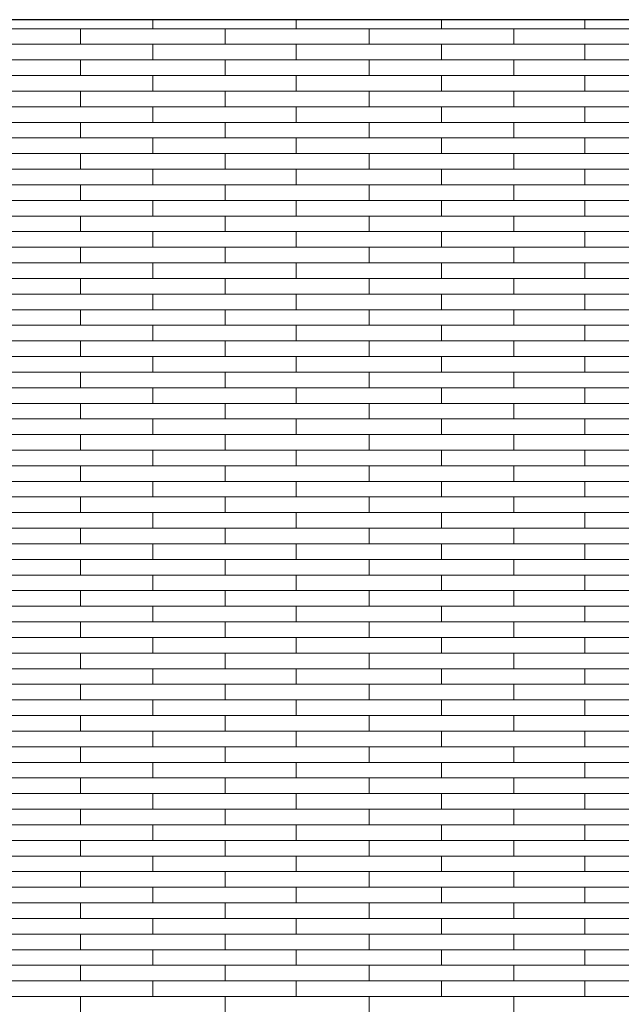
# Model space of a CAD drawing. Header units: millimetres. Extents: x -94445 to -15191, y 1000 to 18261.
# Tile 98 of 108: x -34796 to -33548, y 14720 to 16761. Entities that reach past the tile are written whole.
import ezdxf

# ---------------------------------------------------------------- set-up
doc = ezdxf.new("R2010")
doc.units = ezdxf.units.MM
doc.header["$LTSCALE"] = 0.5
doc.header["$MEASUREMENT"] = 0
doc.linetypes.add('PLINE', pattern=[0])
doc.layers.add('26-- Yttertak', color=7, linetype='Continuous')
doc.layers.add('262- Taktekking', color=7, linetype='Continuous', lineweight=0)

# ---------------------------------------------------------------- blocks, each defined once
blk = doc.blocks.new('*X19')
at = {"layer": '262- Taktekking', "linetype": 'PLINE'}
for p, q in [((-34519.7, 16741.9), (-34519.7, 16760.5)), ((-34222.7, 16741.9), (-34222.7, 16760.5)), ((-33921.2, 16741.9), (-33921.2, 16760.5)), ((-33624.2, 16741.9), (-33624.2, 16760.5)), ((-34968.2, 16741.9), (-34669.7, 16741.9)), ((-34669.7, 16741.9), (-34369.7, 16741.9)), ((-34669.7, 16709.5), (-34669.7, 16741.9)), ((-34369.7, 16709.5), (-34369.7, 16741.9)), ((-34369.7, 16741.9), (-34071.2, 16741.9)), ((-34071.2, 16741.9), (-33771.2, 16741.9)), ((-34071.2, 16709.5), (-34071.2, 16741.9)), ((-33771.2, 16709.5), (-33771.2, 16741.9)), ((-33771.2, 16741.9), (-33472.7, 16741.9)), ((-34968.2, 16709.5), (-34669.7, 16709.5)), ((-34669.7, 16709.5), (-34369.7, 16709.5)), ((-34669.7, 16709.5), (-34570.2, 16709.5)), ((-34570.2, 16709.5), (-34371.2, 16709.5)), ((-34519.7, 16677.2), (-34519.7, 16709.5)), ((-34369.7, 16709.5), (-34071.2, 16709.5)), ((-34222.7, 16677.2), (-34222.7, 16709.5)), ((-34071.2, 16709.5), (-33771.2, 16709.5)), ((-34071.2, 16709.5), (-33971.7, 16709.5)), ((-33971.7, 16709.5), (-33772.7, 16709.5)), ((-33921.2, 16677.2), (-33921.2, 16709.5)), ((-33771.2, 16709.5), (-33472.7, 16709.5)), ((-33624.2, 16677.2), (-33624.2, 16709.5)), ((-34968.2, 16677.2), (-34669.7, 16677.2)), ((-34669.7, 16677.2), (-34369.7, 16677.2)), ((-34669.7, 16644.8), (-34669.7, 16677.2)), ((-34369.7, 16644.8), (-34369.7, 16677.2)), ((-34369.7, 16677.2), (-34071.2, 16677.2)), ((-34071.2, 16677.2), (-33771.2, 16677.2)), ((-34071.2, 16644.8), (-34071.2, 16677.2)), ((-33771.2, 16644.8), (-33771.2, 16677.2)), ((-33771.2, 16677.2), (-33472.7, 16677.2)), ((-34968.2, 16644.8), (-34669.7, 16644.8)), ((-34669.7, 16644.8), (-34369.7, 16644.8)), ((-34669.7, 16644.8), (-34570.2, 16644.8)), ((-34570.2, 16644.8), (-34371.2, 16644.8)), ((-34519.7, 16612.5), (-34519.7, 16644.8)), ((-34369.7, 16644.8), (-34071.2, 16644.8)), ((-34222.7, 16612.5), (-34222.7, 16644.8)), ((-34071.2, 16644.8), (-33771.2, 16644.8)), ((-34071.2, 16644.8), (-33971.7, 16644.8)), ((-33971.7, 16644.8), (-33772.7, 16644.8)), ((-33921.2, 16612.5), (-33921.2, 16644.8)), ((-33771.2, 16644.8), (-33472.7, 16644.8)), ((-33624.2, 16612.5), (-33624.2, 16644.8)), ((-34968.2, 16612.5), (-34669.7, 16612.5)), ((-34669.7, 16612.5), (-34369.7, 16612.5)), ((-34669.7, 16580.1), (-34669.7, 16612.5)), ((-34369.7, 16580.1), (-34369.7, 16612.5)), ((-34369.7, 16612.5), (-34071.2, 16612.5)), ((-34071.2, 16612.5), (-33771.2, 16612.5)), ((-34071.2, 16580.1), (-34071.2, 16612.5)), ((-33771.2, 16580.1), (-33771.2, 16612.5)), ((-33771.2, 16612.5), (-33472.7, 16612.5)), ((-34968.2, 16580.1), (-34669.7, 16580.1)), ((-34669.7, 16580.1), (-34369.7, 16580.1)), ((-34669.7, 16580.1), (-34570.2, 16580.1)), ((-34570.2, 16580.1), (-34371.2, 16580.1)), ((-34519.7, 16547.8), (-34519.7, 16580.1)), ((-34369.7, 16580.1), (-34071.2, 16580.1)), ((-34222.7, 16547.8), (-34222.7, 16580.1)), ((-34071.2, 16580.1), (-33771.2, 16580.1)), ((-34071.2, 16580.1), (-33971.7, 16580.1)), ((-33971.7, 16580.1), (-33772.7, 16580.1)), ((-33921.2, 16547.8), (-33921.2, 16580.1)), ((-33771.2, 16580.1), (-33472.7, 16580.1)), ((-33624.2, 16547.8), (-33624.2, 16580.1)), ((-34968.2, 16547.8), (-34669.7, 16547.8)), ((-34669.7, 16547.8), (-34369.7, 16547.8)), ((-34669.7, 16515.4), (-34669.7, 16547.8)), ((-34369.7, 16515.4), (-34369.7, 16547.8)), ((-34369.7, 16547.8), (-34071.2, 16547.8)), ((-34071.2, 16547.8), (-33771.2, 16547.8)), ((-34071.2, 16515.4), (-34071.2, 16547.8)), ((-33771.2, 16515.4), (-33771.2, 16547.8)), ((-33771.2, 16547.8), (-33472.7, 16547.8)), ((-34968.2, 16515.4), (-34669.7, 16515.4)), ((-34669.7, 16515.4), (-34369.7, 16515.4)), ((-34669.7, 16515.4), (-34570.2, 16515.4)), ((-34570.2, 16515.4), (-34371.2, 16515.4)), ((-34519.7, 16483.1), (-34519.7, 16515.4)), ((-34369.7, 16515.4), (-34071.2, 16515.4)), ((-34222.7, 16483.1), (-34222.7, 16515.4)), ((-34071.2, 16515.4), (-33771.2, 16515.4)), ((-34071.2, 16515.4), (-33971.7, 16515.4)), ((-33971.7, 16515.4), (-33772.7, 16515.4)), ((-33921.2, 16483.1), (-33921.2, 16515.4)), ((-33771.2, 16515.4), (-33472.7, 16515.4)), ((-33624.2, 16483.1), (-33624.2, 16515.4)), ((-34968.2, 16483.1), (-34669.7, 16483.1)), ((-34669.7, 16483.1), (-34369.7, 16483.1)), ((-34669.7, 16450.7), (-34669.7, 16483.1)), ((-34369.7, 16450.7), (-34369.7, 16483.1)), ((-34369.7, 16483.1), (-34071.2, 16483.1)), ((-34071.2, 16483.1), (-33771.2, 16483.1)), ((-34071.2, 16450.7), (-34071.2, 16483.1)), ((-33771.2, 16450.7), (-33771.2, 16483.1)), ((-33771.2, 16483.1), (-33472.7, 16483.1)), ((-34968.2, 16450.7), (-34669.7, 16450.7)), ((-34669.7, 16450.7), (-34369.7, 16450.7)), ((-34669.7, 16450.7), (-34570.2, 16450.7)), ((-34570.2, 16450.7), (-34371.2, 16450.7)), ((-34519.7, 16418.4), (-34519.7, 16450.7)), ((-34369.7, 16450.7), (-34071.2, 16450.7)), ((-34222.7, 16418.4), (-34222.7, 16450.7)), ((-34071.2, 16450.7), (-33771.2, 16450.7)), ((-34071.2, 16450.7), (-33971.7, 16450.7)), ((-33971.7, 16450.7), (-33772.7, 16450.7)), ((-33921.2, 16418.4), (-33921.2, 16450.7)), ((-33771.2, 16450.7), (-33472.7, 16450.7)), ((-33624.2, 16418.4), (-33624.2, 16450.7)), ((-34968.2, 16418.4), (-34669.7, 16418.4)), ((-34669.7, 16418.4), (-34369.7, 16418.4)), ((-34669.7, 16386), (-34669.7, 16418.4)), ((-34369.7, 16386), (-34369.7, 16418.4)), ((-34369.7, 16418.4), (-34071.2, 16418.4)), ((-34071.2, 16418.4), (-33771.2, 16418.4)), ((-34071.2, 16386), (-34071.2, 16418.4)), ((-33771.2, 16386), (-33771.2, 16418.4)), ((-33771.2, 16418.4), (-33472.7, 16418.4)), ((-34968.2, 16386), (-34669.7, 16386)), ((-34669.7, 16386), (-34369.7, 16386)), ((-34669.7, 16386), (-34570.2, 16386)), ((-34570.2, 16386), (-34371.2, 16386)), ((-34519.7, 16353.6), (-34519.7, 16386)), ((-34369.7, 16386), (-34071.2, 16386)), ((-34222.7, 16353.6), (-34222.7, 16386)), ((-34071.2, 16386), (-33771.2, 16386)), ((-34071.2, 16386), (-33971.7, 16386)), ((-33971.7, 16386), (-33772.7, 16386)), ((-33921.2, 16353.6), (-33921.2, 16386)), ((-33771.2, 16386), (-33472.7, 16386)), ((-33624.2, 16353.6), (-33624.2, 16386)), ((-34968.2, 16353.6), (-34669.7, 16353.6)), ((-34669.7, 16353.6), (-34369.7, 16353.6)), ((-34669.7, 16321.3), (-34669.7, 16353.6)), ((-34369.7, 16321.3), (-34369.7, 16353.6)), ((-34369.7, 16353.6), (-34071.2, 16353.6)), ((-34071.2, 16353.6), (-33771.2, 16353.6)), ((-34071.2, 16321.3), (-34071.2, 16353.6)), ((-33771.2, 16321.3), (-33771.2, 16353.6)), ((-33771.2, 16353.6), (-33472.7, 16353.6)), ((-34968.2, 16321.3), (-34669.7, 16321.3)), ((-34669.7, 16321.3), (-34369.7, 16321.3)), ((-34669.7, 16321.3), (-34570.2, 16321.3)), ((-34570.2, 16321.3), (-34371.2, 16321.3)), ((-34519.7, 16288.9), (-34519.7, 16321.3)), ((-34369.7, 16321.3), (-34071.2, 16321.3)), ((-34222.7, 16288.9), (-34222.7, 16321.3)), ((-34071.2, 16321.3), (-33771.2, 16321.3)), ((-34071.2, 16321.3), (-33971.7, 16321.3)), ((-33971.7, 16321.3), (-33772.7, 16321.3)), ((-33921.2, 16288.9), (-33921.2, 16321.3)), ((-33771.2, 16321.3), (-33472.7, 16321.3)), ((-33624.2, 16288.9), (-33624.2, 16321.3)), ((-34968.2, 16288.9), (-34669.7, 16288.9)), ((-34669.7, 16288.9), (-34369.7, 16288.9)), ((-34669.7, 16256.6), (-34669.7, 16288.9)), ((-34369.7, 16256.6), (-34369.7, 16288.9)), ((-34369.7, 16288.9), (-34071.2, 16288.9)), ((-34071.2, 16288.9), (-33771.2, 16288.9)), ((-34071.2, 16256.6), (-34071.2, 16288.9)), ((-33771.2, 16256.6), (-33771.2, 16288.9)), ((-33771.2, 16288.9), (-33472.7, 16288.9)), ((-34968.2, 16256.6), (-34669.7, 16256.6)), ((-34669.7, 16256.6), (-34369.7, 16256.6)), ((-34669.7, 16256.6), (-34570.2, 16256.6)), ((-34570.2, 16256.6), (-34371.2, 16256.6)), ((-34519.7, 16224.2), (-34519.7, 16256.6)), ((-34369.7, 16256.6), (-34071.2, 16256.6)), ((-34222.7, 16224.2), (-34222.7, 16256.6)), ((-34071.2, 16256.6), (-33771.2, 16256.6)), ((-34071.2, 16256.6), (-33971.7, 16256.6)), ((-33971.7, 16256.6), (-33772.7, 16256.6)), ((-33921.2, 16224.2), (-33921.2, 16256.6)), ((-33771.2, 16256.6), (-33472.7, 16256.6)), ((-33624.2, 16224.2), (-33624.2, 16256.6)), ((-34968.2, 16224.2), (-34669.7, 16224.2)), ((-34669.7, 16224.2), (-34369.7, 16224.2)), ((-34669.7, 16191.9), (-34669.7, 16224.2)), ((-34369.7, 16191.9), (-34369.7, 16224.2)), ((-34369.7, 16224.2), (-34071.2, 16224.2)), ((-34071.2, 16224.2), (-33771.2, 16224.2)), ((-34071.2, 16191.9), (-34071.2, 16224.2)), ((-33771.2, 16191.9), (-33771.2, 16224.2)), ((-33771.2, 16224.2), (-33472.7, 16224.2)), ((-34968.2, 16191.9), (-34669.7, 16191.9)), ((-34669.7, 16191.9), (-34369.7, 16191.9)), ((-34669.7, 16191.9), (-34570.2, 16191.9)), ((-34570.2, 16191.9), (-34371.2, 16191.9)), ((-34519.7, 16159.5), (-34519.7, 16191.9)), ((-34369.7, 16191.9), (-34071.2, 16191.9)), ((-34222.7, 16159.5), (-34222.7, 16191.9)), ((-34071.2, 16191.9), (-33771.2, 16191.9)), ((-34071.2, 16191.9), (-33971.7, 16191.9)), ((-33971.7, 16191.9), (-33772.7, 16191.9)), ((-33921.2, 16159.5), (-33921.2, 16191.9)), ((-33771.2, 16191.9), (-33472.7, 16191.9)), ((-33624.2, 16159.5), (-33624.2, 16191.9)), ((-34968.2, 16159.5), (-34669.7, 16159.5)), ((-34669.7, 16159.5), (-34369.7, 16159.5)), ((-34669.7, 16127.2), (-34669.7, 16159.5)), ((-34369.7, 16127.2), (-34369.7, 16159.5)), ((-34369.7, 16159.5), (-34071.2, 16159.5)), ((-34071.2, 16159.5), (-33771.2, 16159.5)), ((-34071.2, 16127.2), (-34071.2, 16159.5)), ((-33771.2, 16127.2), (-33771.2, 16159.5)), ((-33771.2, 16159.5), (-33472.7, 16159.5)), ((-34968.2, 16127.2), (-34669.7, 16127.2)), ((-34669.7, 16127.2), (-34369.7, 16127.2)), ((-34669.7, 16127.2), (-34570.2, 16127.2)), ((-34570.2, 16127.2), (-34371.2, 16127.2)), ((-34519.7, 16094.8), (-34519.7, 16127.2)), ((-34369.7, 16127.2), (-34071.2, 16127.2)), ((-34222.7, 16094.8), (-34222.7, 16127.2)), ((-34071.2, 16127.2), (-33771.2, 16127.2)), ((-34071.2, 16127.2), (-33971.7, 16127.2)), ((-33971.7, 16127.2), (-33772.7, 16127.2)), ((-33921.2, 16094.8), (-33921.2, 16127.2)), ((-33771.2, 16127.2), (-33472.7, 16127.2)), ((-33624.2, 16094.8), (-33624.2, 16127.2)), ((-34968.2, 16094.8), (-34669.7, 16094.8)), ((-34669.7, 16094.8), (-34369.7, 16094.8)), ((-34669.7, 16062.5), (-34669.7, 16094.8)), ((-34369.7, 16062.5), (-34369.7, 16094.8)), ((-34369.7, 16094.8), (-34071.2, 16094.8)), ((-34071.2, 16094.8), (-33771.2, 16094.8)), ((-34071.2, 16062.5), (-34071.2, 16094.8)), ((-33771.2, 16062.5), (-33771.2, 16094.8)), ((-33771.2, 16094.8), (-33472.7, 16094.8)), ((-34968.2, 16062.5), (-34669.7, 16062.5)), ((-34669.7, 16062.5), (-34369.7, 16062.5)), ((-34669.7, 16062.5), (-34570.2, 16062.5)), ((-34570.2, 16062.5), (-34371.2, 16062.5)), ((-34519.7, 16030.1), (-34519.7, 16062.5)), ((-34369.7, 16062.5), (-34071.2, 16062.5)), ((-34222.7, 16030.1), (-34222.7, 16062.5)), ((-34071.2, 16062.5), (-33771.2, 16062.5)), ((-34071.2, 16062.5), (-33971.7, 16062.5)), ((-33971.7, 16062.5), (-33772.7, 16062.5)), ((-33921.2, 16030.1), (-33921.2, 16062.5)), ((-33771.2, 16062.5), (-33472.7, 16062.5)), ((-33624.2, 16030.1), (-33624.2, 16062.5)), ((-34968.2, 16030.1), (-34669.7, 16030.1)), ((-34669.7, 16030.1), (-34369.7, 16030.1)), ((-34669.7, 15997.8), (-34669.7, 16030.1)), ((-34369.7, 15997.8), (-34369.7, 16030.1)), ((-34369.7, 16030.1), (-34071.2, 16030.1)), ((-34071.2, 16030.1), (-33771.2, 16030.1)), ((-34071.2, 15997.8), (-34071.2, 16030.1)), ((-33771.2, 15997.8), (-33771.2, 16030.1)), ((-33771.2, 16030.1), (-33472.7, 16030.1)), ((-34968.2, 15997.8), (-34669.7, 15997.8)), ((-34669.7, 15997.8), (-34369.7, 15997.8)), ((-34669.7, 15997.8), (-34570.2, 15997.8)), ((-34570.2, 15997.8), (-34371.2, 15997.8)), ((-34519.7, 15965.4), (-34519.7, 15997.8)), ((-34369.7, 15997.8), (-34071.2, 15997.8)), ((-34222.7, 15965.4), (-34222.7, 15997.8)), ((-34071.2, 15997.8), (-33771.2, 15997.8)), ((-34071.2, 15997.8), (-33971.7, 15997.8)), ((-33971.7, 15997.8), (-33772.7, 15997.8)), ((-33921.2, 15965.4), (-33921.2, 15997.8)), ((-33771.2, 15997.8), (-33472.7, 15997.8)), ((-33624.2, 15965.4), (-33624.2, 15997.8)), ((-34968.2, 15965.4), (-34669.7, 15965.4)), ((-34669.7, 15965.4), (-34369.7, 15965.4)), ((-34669.7, 15933.1), (-34669.7, 15965.4)), ((-34369.7, 15933.1), (-34369.7, 15965.4)), ((-34369.7, 15965.4), (-34071.2, 15965.4)), ((-34071.2, 15965.4), (-33771.2, 15965.4)), ((-34071.2, 15933.1), (-34071.2, 15965.4)), ((-33771.2, 15933.1), (-33771.2, 15965.4)), ((-33771.2, 15965.4), (-33472.7, 15965.4)), ((-34968.2, 15933.1), (-34669.7, 15933.1)), ((-34669.7, 15933.1), (-34369.7, 15933.1)), ((-34669.7, 15933.1), (-34570.2, 15933.1)), ((-34570.2, 15933.1), (-34371.2, 15933.1)), ((-34519.7, 15900.7), (-34519.7, 15933.1)), ((-34369.7, 15933.1), (-34071.2, 15933.1)), ((-34222.7, 15900.7), (-34222.7, 15933.1)), ((-34071.2, 15933.1), (-33771.2, 15933.1)), ((-34071.2, 15933.1), (-33971.7, 15933.1)), ((-33971.7, 15933.1), (-33772.7, 15933.1)), ((-33921.2, 15900.7), (-33921.2, 15933.1)), ((-33771.2, 15933.1), (-33472.7, 15933.1)), ((-33624.2, 15900.7), (-33624.2, 15933.1)), ((-34968.2, 15900.7), (-34669.7, 15900.7)), ((-34669.7, 15900.7), (-34369.7, 15900.7)), ((-34669.7, 15868.4), (-34669.7, 15900.7)), ((-34369.7, 15868.4), (-34369.7, 15900.7)), ((-34369.7, 15900.7), (-34071.2, 15900.7)), ((-34071.2, 15900.7), (-33771.2, 15900.7)), ((-34071.2, 15868.4), (-34071.2, 15900.7)), ((-33771.2, 15868.4), (-33771.2, 15900.7)), ((-33771.2, 15900.7), (-33472.7, 15900.7)), ((-34968.2, 15868.4), (-34669.7, 15868.4)), ((-34669.7, 15868.4), (-34369.7, 15868.4)), ((-34669.7, 15868.4), (-34570.2, 15868.4)), ((-34570.2, 15868.4), (-34371.2, 15868.4)), ((-34519.7, 15836), (-34519.7, 15868.4)), ((-34369.7, 15868.4), (-34071.2, 15868.4)), ((-34222.7, 15836), (-34222.7, 15868.4)), ((-34071.2, 15868.4), (-33771.2, 15868.4)), ((-34071.2, 15868.4), (-33971.7, 15868.4)), ((-33971.7, 15868.4), (-33772.7, 15868.4)), ((-33921.2, 15836), (-33921.2, 15868.4)), ((-33771.2, 15868.4), (-33472.7, 15868.4)), ((-33624.2, 15836), (-33624.2, 15868.4)), ((-34968.2, 15836), (-34669.7, 15836)), ((-34669.7, 15836), (-34369.7, 15836)), ((-34669.7, 15803.7), (-34669.7, 15836)), ((-34369.7, 15803.7), (-34369.7, 15836)), ((-34369.7, 15836), (-34071.2, 15836)), ((-34071.2, 15836), (-33771.2, 15836)), ((-34071.2, 15803.7), (-34071.2, 15836)), ((-33771.2, 15803.7), (-33771.2, 15836)), ((-33771.2, 15836), (-33472.7, 15836)), ((-34968.2, 15803.7), (-34669.7, 15803.7)), ((-34669.7, 15803.7), (-34369.7, 15803.7)), ((-34669.7, 15803.7), (-34570.2, 15803.7)), ((-34570.2, 15803.7), (-34371.2, 15803.7)), ((-34519.7, 15771.3), (-34519.7, 15803.7)), ((-34369.7, 15803.7), (-34071.2, 15803.7)), ((-34222.7, 15771.3), (-34222.7, 15803.7)), ((-34071.2, 15803.7), (-33771.2, 15803.7)), ((-34071.2, 15803.7), (-33971.7, 15803.7)), ((-33971.7, 15803.7), (-33772.7, 15803.7)), ((-33921.2, 15771.3), (-33921.2, 15803.7)), ((-33771.2, 15803.7), (-33472.7, 15803.7)), ((-33624.2, 15771.3), (-33624.2, 15803.7)), ((-34968.2, 15771.3), (-34669.7, 15771.3)), ((-34669.7, 15771.3), (-34369.7, 15771.3)), ((-34669.7, 15739), (-34669.7, 15771.3)), ((-34369.7, 15739), (-34369.7, 15771.3)), ((-34369.7, 15771.3), (-34071.2, 15771.3)), ((-34071.2, 15771.3), (-33771.2, 15771.3)), ((-34071.2, 15739), (-34071.2, 15771.3)), ((-33771.2, 15739), (-33771.2, 15771.3)), ((-33771.2, 15771.3), (-33472.7, 15771.3)), ((-34968.2, 15739), (-34669.7, 15739)), ((-34669.7, 15739), (-34369.7, 15739)), ((-34669.7, 15739), (-34570.2, 15739)), ((-34570.2, 15739), (-34371.2, 15739)), ((-34519.7, 15706.6), (-34519.7, 15739)), ((-34369.7, 15739), (-34071.2, 15739)), ((-34222.7, 15706.6), (-34222.7, 15739)), ((-34071.2, 15739), (-33771.2, 15739)), ((-34071.2, 15739), (-33971.7, 15739)), ((-33971.7, 15739), (-33772.7, 15739)), ((-33921.2, 15706.6), (-33921.2, 15739)), ((-33771.2, 15739), (-33472.7, 15739)), ((-33624.2, 15706.6), (-33624.2, 15739)), ((-34968.2, 15706.6), (-34669.7, 15706.6)), ((-34669.7, 15706.6), (-34369.7, 15706.6)), ((-34669.7, 15674.2), (-34669.7, 15706.6)), ((-34369.7, 15674.2), (-34369.7, 15706.6)), ((-34369.7, 15706.6), (-34071.2, 15706.6)), ((-34071.2, 15706.6), (-33771.2, 15706.6)), ((-34071.2, 15674.2), (-34071.2, 15706.6)), ((-33771.2, 15674.2), (-33771.2, 15706.6)), ((-33771.2, 15706.6), (-33472.7, 15706.6)), ((-34968.2, 15674.2), (-34669.7, 15674.2)), ((-34669.7, 15674.2), (-34369.7, 15674.2)), ((-34669.7, 15674.2), (-34570.2, 15674.2)), ((-34570.2, 15674.2), (-34371.2, 15674.2)), ((-34519.7, 15641.9), (-34519.7, 15674.2)), ((-34369.7, 15674.2), (-34071.2, 15674.2)), ((-34222.7, 15641.9), (-34222.7, 15674.2)), ((-34071.2, 15674.2), (-33771.2, 15674.2)), ((-34071.2, 15674.2), (-33971.7, 15674.2)), ((-33971.7, 15674.2), (-33772.7, 15674.2)), ((-33921.2, 15641.9), (-33921.2, 15674.2)), ((-33771.2, 15674.2), (-33472.7, 15674.2)), ((-33624.2, 15641.9), (-33624.2, 15674.2)), ((-34968.2, 15641.9), (-34669.7, 15641.9)), ((-34669.7, 15641.9), (-34369.7, 15641.9)), ((-34669.7, 15609.5), (-34669.7, 15641.9)), ((-34369.7, 15609.5), (-34369.7, 15641.9)), ((-34369.7, 15641.9), (-34071.2, 15641.9)), ((-34071.2, 15641.9), (-33771.2, 15641.9)), ((-34071.2, 15609.5), (-34071.2, 15641.9)), ((-33771.2, 15609.5), (-33771.2, 15641.9)), ((-33771.2, 15641.9), (-33472.7, 15641.9)), ((-34968.2, 15609.5), (-34669.7, 15609.5)), ((-34669.7, 15609.5), (-34369.7, 15609.5)), ((-34669.7, 15609.5), (-34570.2, 15609.5)), ((-34570.2, 15609.5), (-34371.2, 15609.5)), ((-34519.7, 15577.2), (-34519.7, 15609.5)), ((-34369.7, 15609.5), (-34071.2, 15609.5)), ((-34222.7, 15577.2), (-34222.7, 15609.5)), ((-34071.2, 15609.5), (-33771.2, 15609.5)), ((-34071.2, 15609.5), (-33971.7, 15609.5)), ((-33971.7, 15609.5), (-33772.7, 15609.5)), ((-33921.2, 15577.2), (-33921.2, 15609.5)), ((-33771.2, 15609.5), (-33472.7, 15609.5)), ((-33624.2, 15577.2), (-33624.2, 15609.5)), ((-34968.2, 15577.2), (-34669.7, 15577.2)), ((-34669.7, 15577.2), (-34369.7, 15577.2)), ((-34669.7, 15544.8), (-34669.7, 15577.2)), ((-34369.7, 15544.8), (-34369.7, 15577.2)), ((-34369.7, 15577.2), (-34071.2, 15577.2)), ((-34071.2, 15577.2), (-33771.2, 15577.2)), ((-34071.2, 15544.8), (-34071.2, 15577.2)), ((-33771.2, 15544.8), (-33771.2, 15577.2)), ((-33771.2, 15577.2), (-33472.7, 15577.2)), ((-34968.2, 15544.8), (-34669.7, 15544.8)), ((-34669.7, 15544.8), (-34369.7, 15544.8)), ((-34669.7, 15544.8), (-34570.2, 15544.8)), ((-34570.2, 15544.8), (-34371.2, 15544.8)), ((-34519.7, 15512.5), (-34519.7, 15544.8)), ((-34369.7, 15544.8), (-34071.2, 15544.8)), ((-34222.7, 15512.5), (-34222.7, 15544.8)), ((-34071.2, 15544.8), (-33771.2, 15544.8)), ((-34071.2, 15544.8), (-33971.7, 15544.8)), ((-33971.7, 15544.8), (-33772.7, 15544.8)), ((-33921.2, 15512.5), (-33921.2, 15544.8)), ((-33771.2, 15544.8), (-33472.7, 15544.8)), ((-33624.2, 15512.5), (-33624.2, 15544.8)), ((-34968.2, 15512.5), (-34669.7, 15512.5)), ((-34669.7, 15512.5), (-34369.7, 15512.5)), ((-34669.7, 15480.1), (-34669.7, 15512.5)), ((-34369.7, 15480.1), (-34369.7, 15512.5)), ((-34369.7, 15512.5), (-34071.2, 15512.5)), ((-34071.2, 15512.5), (-33771.2, 15512.5)), ((-34071.2, 15480.1), (-34071.2, 15512.5)), ((-33771.2, 15480.1), (-33771.2, 15512.5)), ((-33771.2, 15512.5), (-33472.7, 15512.5)), ((-34968.2, 15480.1), (-34669.7, 15480.1)), ((-34669.7, 15480.1), (-34369.7, 15480.1)), ((-34669.7, 15480.1), (-34570.2, 15480.1)), ((-34570.2, 15480.1), (-34371.2, 15480.1)), ((-34519.7, 15447.8), (-34519.7, 15480.1)), ((-34369.7, 15480.1), (-34071.2, 15480.1)), ((-34222.7, 15447.8), (-34222.7, 15480.1)), ((-34071.2, 15480.1), (-33771.2, 15480.1)), ((-34071.2, 15480.1), (-33971.7, 15480.1)), ((-33971.7, 15480.1), (-33772.7, 15480.1)), ((-33921.2, 15447.8), (-33921.2, 15480.1)), ((-33771.2, 15480.1), (-33472.7, 15480.1)), ((-33624.2, 15447.8), (-33624.2, 15480.1)), ((-34968.2, 15447.8), (-34669.7, 15447.8)), ((-34669.7, 15447.8), (-34369.7, 15447.8)), ((-34669.7, 15415.4), (-34669.7, 15447.8)), ((-34369.7, 15415.4), (-34369.7, 15447.8)), ((-34369.7, 15447.8), (-34071.2, 15447.8)), ((-34071.2, 15447.8), (-33771.2, 15447.8)), ((-34071.2, 15415.4), (-34071.2, 15447.8)), ((-33771.2, 15415.4), (-33771.2, 15447.8)), ((-33771.2, 15447.8), (-33472.7, 15447.8)), ((-34968.2, 15415.4), (-34669.7, 15415.4)), ((-34669.7, 15415.4), (-34369.7, 15415.4)), ((-34669.7, 15415.4), (-34570.2, 15415.4)), ((-34570.2, 15415.4), (-34371.2, 15415.4)), ((-34519.7, 15383.1), (-34519.7, 15415.4)), ((-34369.7, 15415.4), (-34071.2, 15415.4)), ((-34222.7, 15383.1), (-34222.7, 15415.4)), ((-34071.2, 15415.4), (-33771.2, 15415.4)), ((-34071.2, 15415.4), (-33971.7, 15415.4)), ((-33971.7, 15415.4), (-33772.7, 15415.4)), ((-33921.2, 15383.1), (-33921.2, 15415.4)), ((-33771.2, 15415.4), (-33472.7, 15415.4)), ((-33624.2, 15383.1), (-33624.2, 15415.4)), ((-34968.2, 15383.1), (-34669.7, 15383.1)), ((-34669.7, 15383.1), (-34369.7, 15383.1)), ((-34669.7, 15350.7), (-34669.7, 15383.1)), ((-34369.7, 15350.7), (-34369.7, 15383.1)), ((-34369.7, 15383.1), (-34071.2, 15383.1)), ((-34071.2, 15383.1), (-33771.2, 15383.1)), ((-34071.2, 15350.7), (-34071.2, 15383.1)), ((-33771.2, 15350.7), (-33771.2, 15383.1)), ((-33771.2, 15383.1), (-33472.7, 15383.1)), ((-34968.2, 15350.7), (-34669.7, 15350.7)), ((-34669.7, 15350.7), (-34369.7, 15350.7)), ((-34669.7, 15350.7), (-34570.2, 15350.7)), ((-34570.2, 15350.7), (-34371.2, 15350.7)), ((-34519.7, 15318.4), (-34519.7, 15350.7)), ((-34369.7, 15350.7), (-34071.2, 15350.7)), ((-34222.7, 15318.4), (-34222.7, 15350.7)), ((-34071.2, 15350.7), (-33771.2, 15350.7)), ((-34071.2, 15350.7), (-33971.7, 15350.7)), ((-33971.7, 15350.7), (-33772.7, 15350.7)), ((-33921.2, 15318.4), (-33921.2, 15350.7)), ((-33771.2, 15350.7), (-33472.7, 15350.7)), ((-33624.2, 15318.4), (-33624.2, 15350.7)), ((-34968.2, 15318.4), (-34669.7, 15318.4)), ((-34669.7, 15318.4), (-34369.7, 15318.4)), ((-34669.7, 15286), (-34669.7, 15318.4)), ((-34369.7, 15286), (-34369.7, 15318.4)), ((-34369.7, 15318.4), (-34071.2, 15318.4)), ((-34071.2, 15318.4), (-33771.2, 15318.4)), ((-34071.2, 15286), (-34071.2, 15318.4)), ((-33771.2, 15286), (-33771.2, 15318.4)), ((-33771.2, 15318.4), (-33472.7, 15318.4)), ((-34968.2, 15286), (-34669.7, 15286)), ((-34669.7, 15286), (-34369.7, 15286)), ((-34669.7, 15286), (-34570.2, 15286)), ((-34570.2, 15286), (-34371.2, 15286)), ((-34519.7, 15253.7), (-34519.7, 15286)), ((-34369.7, 15286), (-34071.2, 15286)), ((-34222.7, 15253.7), (-34222.7, 15286)), ((-34071.2, 15286), (-33771.2, 15286)), ((-34071.2, 15286), (-33971.7, 15286)), ((-33971.7, 15286), (-33772.7, 15286)), ((-33921.2, 15253.7), (-33921.2, 15286)), ((-33771.2, 15286), (-33472.7, 15286)), ((-33624.2, 15253.7), (-33624.2, 15286)), ((-34968.2, 15253.7), (-34669.7, 15253.7)), ((-34669.7, 15253.7), (-34369.7, 15253.7)), ((-34669.7, 15221.3), (-34669.7, 15253.7)), ((-34369.7, 15221.3), (-34369.7, 15253.7)), ((-34369.7, 15253.7), (-34071.2, 15253.7)), ((-34071.2, 15253.7), (-33771.2, 15253.7)), ((-34071.2, 15221.3), (-34071.2, 15253.7)), ((-33771.2, 15221.3), (-33771.2, 15253.7)), ((-33771.2, 15253.7), (-33472.7, 15253.7)), ((-34968.2, 15221.3), (-34669.7, 15221.3)), ((-34669.7, 15221.3), (-34369.7, 15221.3)), ((-34669.7, 15221.3), (-34570.2, 15221.3)), ((-34570.2, 15221.3), (-34371.2, 15221.3)), ((-34519.7, 15189), (-34519.7, 15221.3)), ((-34369.7, 15221.3), (-34071.2, 15221.3)), ((-34222.7, 15189), (-34222.7, 15221.3)), ((-34071.2, 15221.3), (-33771.2, 15221.3)), ((-34071.2, 15221.3), (-33971.7, 15221.3)), ((-33971.7, 15221.3), (-33772.7, 15221.3)), ((-33921.2, 15189), (-33921.2, 15221.3)), ((-33771.2, 15221.3), (-33472.7, 15221.3)), ((-33624.2, 15189), (-33624.2, 15221.3)), ((-34968.2, 15189), (-34669.7, 15189)), ((-34669.7, 15189), (-34369.7, 15189)), ((-34669.7, 15156.6), (-34669.7, 15189)), ((-34369.7, 15156.6), (-34369.7, 15189)), ((-34369.7, 15189), (-34071.2, 15189)), ((-34071.2, 15189), (-33771.2, 15189)), ((-34071.2, 15156.6), (-34071.2, 15189)), ((-33771.2, 15156.6), (-33771.2, 15189)), ((-33771.2, 15189), (-33472.7, 15189)), ((-34968.2, 15156.6), (-34669.7, 15156.6)), ((-34669.7, 15156.6), (-34369.7, 15156.6)), ((-34669.7, 15156.6), (-34570.2, 15156.6)), ((-34570.2, 15156.6), (-34371.2, 15156.6)), ((-34519.7, 15124.3), (-34519.7, 15156.6)), ((-34369.7, 15156.6), (-34071.2, 15156.6)), ((-34222.7, 15124.3), (-34222.7, 15156.6)), ((-34071.2, 15156.6), (-33771.2, 15156.6)), ((-34071.2, 15156.6), (-33971.7, 15156.6)), ((-33971.7, 15156.6), (-33772.7, 15156.6)), ((-33921.2, 15124.3), (-33921.2, 15156.6)), ((-33771.2, 15156.6), (-33472.7, 15156.6)), ((-33624.2, 15124.3), (-33624.2, 15156.6)), ((-34968.2, 15124.3), (-34669.7, 15124.3)), ((-34669.7, 15124.3), (-34369.7, 15124.3)), ((-34669.7, 15091.9), (-34669.7, 15124.3)), ((-34369.7, 15091.9), (-34369.7, 15124.3)), ((-34369.7, 15124.3), (-34071.2, 15124.3)), ((-34071.2, 15124.3), (-33771.2, 15124.3)), ((-34071.2, 15091.9), (-34071.2, 15124.3)), ((-33771.2, 15091.9), (-33771.2, 15124.3)), ((-33771.2, 15124.3), (-33472.7, 15124.3)), ((-34968.2, 15091.9), (-34669.7, 15091.9)), ((-34669.7, 15091.9), (-34369.7, 15091.9)), ((-34669.7, 15091.9), (-34570.2, 15091.9)), ((-34570.2, 15091.9), (-34371.2, 15091.9)), ((-34519.7, 15059.6), (-34519.7, 15091.9)), ((-34369.7, 15091.9), (-34071.2, 15091.9)), ((-34222.7, 15059.6), (-34222.7, 15091.9)), ((-34071.2, 15091.9), (-33771.2, 15091.9)), ((-34071.2, 15091.9), (-33971.7, 15091.9)), ((-33971.7, 15091.9), (-33772.7, 15091.9)), ((-33921.2, 15059.6), (-33921.2, 15091.9)), ((-33771.2, 15091.9), (-33472.7, 15091.9)), ((-33624.2, 15059.6), (-33624.2, 15091.9)), ((-34968.2, 15059.6), (-34669.7, 15059.6)), ((-34669.7, 15059.6), (-34369.7, 15059.6)), ((-34669.7, 15027.2), (-34669.7, 15059.6)), ((-34369.7, 15027.2), (-34369.7, 15059.6)), ((-34369.7, 15059.6), (-34071.2, 15059.6)), ((-34071.2, 15059.6), (-33771.2, 15059.6)), ((-34071.2, 15027.2), (-34071.2, 15059.6)), ((-33771.2, 15027.2), (-33771.2, 15059.6)), ((-33771.2, 15059.6), (-33472.7, 15059.6)), ((-34968.2, 15027.2), (-34669.7, 15027.2)), ((-34669.7, 15027.2), (-34369.7, 15027.2)), ((-34669.7, 15027.2), (-34570.2, 15027.2)), ((-34570.2, 15027.2), (-34371.2, 15027.2)), ((-34519.7, 14994.8), (-34519.7, 15027.2)), ((-34369.7, 15027.2), (-34071.2, 15027.2)), ((-34222.7, 14994.8), (-34222.7, 15027.2)), ((-34071.2, 15027.2), (-33771.2, 15027.2)), ((-34071.2, 15027.2), (-33971.7, 15027.2)), ((-33971.7, 15027.2), (-33772.7, 15027.2)), ((-33921.2, 14994.8), (-33921.2, 15027.2)), ((-33771.2, 15027.2), (-33472.7, 15027.2)), ((-33624.2, 14994.8), (-33624.2, 15027.2)), ((-34968.2, 14994.8), (-34669.7, 14994.8)), ((-34669.7, 14994.8), (-34369.7, 14994.8)), ((-34669.7, 14962.5), (-34669.7, 14994.8)), ((-34369.7, 14962.5), (-34369.7, 14994.8)), ((-34369.7, 14994.8), (-34071.2, 14994.8)), ((-34071.2, 14994.8), (-33771.2, 14994.8)), ((-34071.2, 14962.5), (-34071.2, 14994.8)), ((-33771.2, 14962.5), (-33771.2, 14994.8)), ((-33771.2, 14994.8), (-33472.7, 14994.8)), ((-34968.2, 14962.5), (-34669.7, 14962.5)), ((-34669.7, 14962.5), (-34369.7, 14962.5)), ((-34669.7, 14962.5), (-34570.2, 14962.5)), ((-34570.2, 14962.5), (-34371.2, 14962.5)), ((-34519.7, 14930.1), (-34519.7, 14962.5)), ((-34369.7, 14962.5), (-34071.2, 14962.5)), ((-34222.7, 14930.1), (-34222.7, 14962.5)), ((-34071.2, 14962.5), (-33771.2, 14962.5)), ((-34071.2, 14962.5), (-33971.7, 14962.5)), ((-33971.7, 14962.5), (-33772.7, 14962.5)), ((-33921.2, 14930.1), (-33921.2, 14962.5)), ((-33771.2, 14962.5), (-33472.7, 14962.5)), ((-33624.2, 14930.1), (-33624.2, 14962.5)), ((-34968.2, 14930.1), (-34669.7, 14930.1)), ((-34669.7, 14930.1), (-34369.7, 14930.1)), ((-34669.7, 14897.8), (-34669.7, 14930.1)), ((-34369.7, 14897.8), (-34369.7, 14930.1)), ((-34369.7, 14930.1), (-34071.2, 14930.1)), ((-34071.2, 14930.1), (-33771.2, 14930.1)), ((-34071.2, 14897.8), (-34071.2, 14930.1)), ((-33771.2, 14897.8), (-33771.2, 14930.1)), ((-33771.2, 14930.1), (-33472.7, 14930.1)), ((-34968.2, 14897.8), (-34669.7, 14897.8)), ((-34669.7, 14897.8), (-34369.7, 14897.8)), ((-34669.7, 14897.8), (-34570.2, 14897.8)), ((-34570.2, 14897.8), (-34371.2, 14897.8)), ((-34519.7, 14865.4), (-34519.7, 14897.8)), ((-34369.7, 14897.8), (-34071.2, 14897.8)), ((-34222.7, 14865.4), (-34222.7, 14897.8)), ((-34071.2, 14897.8), (-33771.2, 14897.8)), ((-34071.2, 14897.8), (-33971.7, 14897.8)), ((-33971.7, 14897.8), (-33772.7, 14897.8)), ((-33921.2, 14865.4), (-33921.2, 14897.8)), ((-33771.2, 14897.8), (-33472.7, 14897.8)), ((-33624.2, 14865.4), (-33624.2, 14897.8)), ((-34968.2, 14865.4), (-34669.7, 14865.4)), ((-34669.7, 14865.4), (-34369.7, 14865.4)), ((-34669.7, 14833.1), (-34669.7, 14865.4)), ((-34369.7, 14833.1), (-34369.7, 14865.4)), ((-34369.7, 14865.4), (-34071.2, 14865.4)), ((-34071.2, 14865.4), (-33771.2, 14865.4)), ((-34071.2, 14833.1), (-34071.2, 14865.4)), ((-33771.2, 14833.1), (-33771.2, 14865.4)), ((-33771.2, 14865.4), (-33472.7, 14865.4)), ((-34968.2, 14833.1), (-34669.7, 14833.1)), ((-34669.7, 14833.1), (-34369.7, 14833.1)), ((-34669.7, 14833.1), (-34570.2, 14833.1)), ((-34570.2, 14833.1), (-34371.2, 14833.1)), ((-34519.7, 14800.7), (-34519.7, 14833.1)), ((-34369.7, 14833.1), (-34071.2, 14833.1)), ((-34222.7, 14800.7), (-34222.7, 14833.1)), ((-34071.2, 14833.1), (-33771.2, 14833.1)), ((-34071.2, 14833.1), (-33971.7, 14833.1)), ((-33971.7, 14833.1), (-33772.7, 14833.1)), ((-33921.2, 14800.7), (-33921.2, 14833.1)), ((-33771.2, 14833.1), (-33472.7, 14833.1)), ((-33624.2, 14800.7), (-33624.2, 14833.1)), ((-34968.2, 14800.7), (-34669.7, 14800.7)), ((-34669.7, 14800.7), (-34369.7, 14800.7)), ((-34669.7, 14768.4), (-34669.7, 14800.7)), ((-34369.7, 14768.4), (-34369.7, 14800.7)), ((-34369.7, 14800.7), (-34071.2, 14800.7)), ((-34071.2, 14800.7), (-33771.2, 14800.7)), ((-34071.2, 14768.4), (-34071.2, 14800.7)), ((-33771.2, 14768.4), (-33771.2, 14800.7)), ((-33771.2, 14800.7), (-33472.7, 14800.7)), ((-34968.2, 14768.4), (-34669.7, 14768.4)), ((-34669.7, 14768.4), (-34369.7, 14768.4)), ((-34669.7, 14768.4), (-34570.2, 14768.4)), ((-34570.2, 14768.4), (-34371.2, 14768.4)), ((-34519.7, 14736), (-34519.7, 14768.4)), ((-34369.7, 14768.4), (-34071.2, 14768.4)), ((-34222.7, 14736), (-34222.7, 14768.4)), ((-34071.2, 14768.4), (-33771.2, 14768.4)), ((-34071.2, 14768.4), (-33971.7, 14768.4)), ((-33971.7, 14768.4), (-33772.7, 14768.4)), ((-33921.2, 14736), (-33921.2, 14768.4)), ((-33771.2, 14768.4), (-33472.7, 14768.4)), ((-33624.2, 14736), (-33624.2, 14768.4)), ((-34968.2, 14736), (-34669.7, 14736)), ((-34669.7, 14736), (-34369.7, 14736)), ((-34669.7, 14703.7), (-34669.7, 14736)), ((-34369.7, 14703.7), (-34369.7, 14736)), ((-34369.7, 14736), (-34071.2, 14736)), ((-34071.2, 14736), (-33771.2, 14736)), ((-34071.2, 14703.7), (-34071.2, 14736)), ((-33771.2, 14703.7), (-33771.2, 14736)), ((-33771.2, 14736), (-33472.7, 14736))]:
    blk.add_line(p, q, dxfattribs=at)

msp = doc.modelspace()

# ---------------------------------------------------------------- linework, layer by layer
at = {"layer": '26-- Yttertak', "linetype": 'PLINE'}
msp.add_line((-28486.8, 16760.5), (-73572.2, 16760.5), dxfattribs=at)

# ---------------------------------------------------------------- block references
at = {"layer": '26-- Yttertak'}
msp.add_blockref('*X19', (0, 0), dxfattribs=at)

doc.saveas('drawing.dxf')
